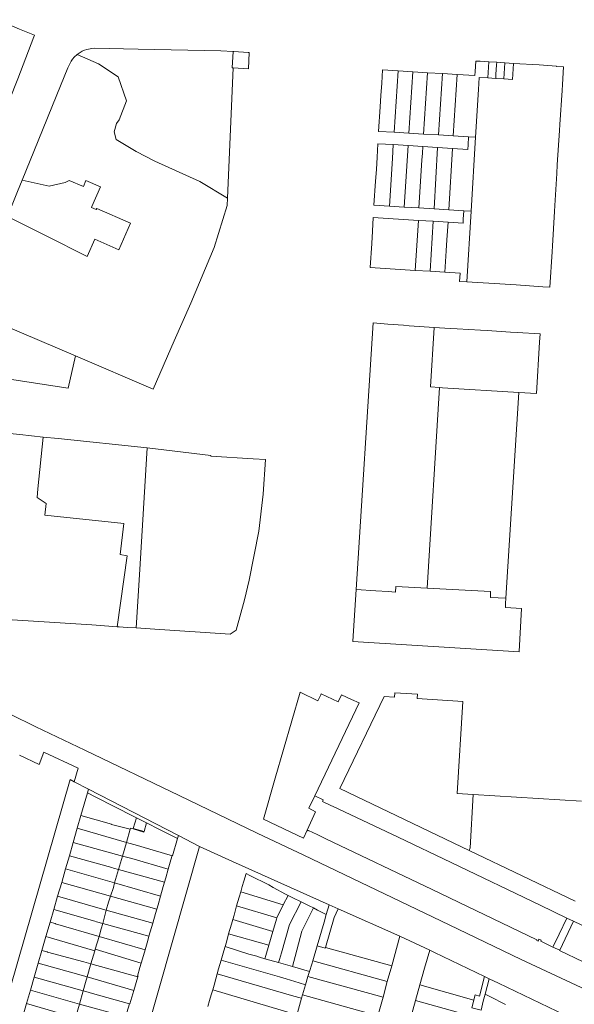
# Model space of a CAD drawing. Header units: metres. Extents: x 135785 to 137489, y 452643 to 455118.
# Tile 29 of 48: x 136778 to 136984, y 453754 to 454119. Entities that reach past the tile are written whole.
import ezdxf

# ---------------------------------------------------------------- set-up
doc = ezdxf.new("R2010")
doc.units = ezdxf.units.M
doc.layers.add('B-RO-KG-GRENS_PERCEEL-G', color=211, linetype='Continuous', lineweight=9)

msp = doc.modelspace()

# ---------------------------------------------------------------- linework, layer by layer
at = {"layer": 'B-RO-KG-GRENS_PERCEEL-G', "flags": 128}
for points in [[(136741.098, 454131.699), (136778.155, 454115.949), (136783.753, 454113.643), (136783.527, 454113.079)], [(136770.957, 454081.165), (136774.456, 454089.663), (136777.571, 454097.451), (136783.527, 454113.079)], [(136857.428, 454107.566), (136852.953, 454107.838), (136822.248, 454108.473), (136805.944, 454108.785), (136804.983, 454108.718), (136803.174, 454108.349), (136802.3, 454108.048), (136801.455, 454107.674), (136799.879, 454106.712), (136799.609, 454106.475)], [(136799.609, 454106.475), (136798.492, 454105.494), (136797.883, 454104.8), (136797.336, 454104.055), (136796.107, 454101.578), (136791.977, 454091.477), (136785.091, 454074.449), (136779.09, 454059.78)], [(136855.424, 454053.072), (136845.154, 454059.363), (136828.387, 454066.91), (136821.449, 454070.433), (136813.984, 454074.849), (136813.266, 454077.775), (136814.124, 454080.819), (136815.098, 454082.211), (136817.836, 454089.258), (136814.769, 454098.221), (136807.51, 454103.068), (136799.609, 454106.475)], [(136857.428, 454107.566), (136857.077, 454101.572), (136857.521, 454101.54)], [(136857.428, 454107.566), (136857.781, 454107.545)], [(136863.443, 454107.185), (136863.124, 454101.14), (136857.521, 454101.54)], [(136857.781, 454107.545), (136863.06, 454107.209)], [(136863.06, 454107.209), (136863.443, 454107.185)], [(136855.424, 454053.072), (136857.521, 454101.54)], [(136947.547, 454104.039), (136947.311, 454100.175)], [(136947.547, 454104.039), (136949.116, 454103.968)], [(136952.329, 454103.763), (136949.116, 454103.968)], [(136952.329, 454103.763), (136951.981, 454097.754)], [(136955.313, 454103.573), (136952.329, 454103.763)], [(136955.261, 454102.69), (136955.047, 454099.028)], [(136955.313, 454103.573), (136955.261, 454102.69)], [(136958.311, 454103.382), (136955.313, 454103.573)], [(136958.311, 454103.382), (136957.916, 454097.402)], [(136957.916, 454097.402), (136961.13, 454097.212), (136961.524, 454103.178)], [(136961.524, 454103.178), (136958.311, 454103.382)], [(136961.524, 454103.178), (136971.064, 454102.633)], [(136979.694, 454095.352), (136980.119, 454101.945), (136977.484, 454102.031), (136977.501, 454102.19), (136971.064, 454102.633)], [(136912.619, 454095.822), (136912.951, 454100.729)], [(136918.691, 454100.383), (136912.951, 454100.729)], [(136918.691, 454100.383), (136917.208, 454077.575)], [(136924.171, 454100.053), (136918.691, 454100.383)], [(136924.171, 454100.053), (136922.688, 454077.254)], [(136929.66, 454099.722), (136924.171, 454100.053)], [(136929.66, 454099.722), (136928.179, 454076.933)], [(136935.161, 454099.391), (136929.66, 454099.722)], [(136935.161, 454099.391), (136933.68, 454076.611)], [(136940.651, 454099.06), (136935.161, 454099.391)], [(136940.651, 454099.06), (136939.17, 454076.289)], [(136947.219, 454098.665), (136940.651, 454099.06)], [(136947.219, 454098.665), (136947.311, 454100.175)], [(136948.511, 454093.534), (136948.767, 454097.944), (136951.981, 454097.754)], [(136955.047, 454099.028), (136954.962, 454097.577)], [(136912.619, 454095.822), (136912.309, 454091.233)], [(136951.981, 454097.754), (136954.962, 454097.577)], [(136954.962, 454097.577), (136957.916, 454097.402)], [(136979.552, 454093.128), (136979.694, 454095.352)], [(136912.012, 454087.1), (136912.309, 454091.233)], [(136948.511, 454093.534), (136947.443, 454075.805)], [(136978.755, 454080.471), (136979.552, 454093.128)], [(136917.208, 454077.575), (136911.44, 454077.913), (136912.012, 454087.1)], [(136978.632, 454078.246), (136978.755, 454080.471)], [(136922.688, 454077.254), (136917.208, 454077.575)], [(136928.179, 454076.933), (136922.688, 454077.254)], [(136933.68, 454076.611), (136928.179, 454076.933)], [(136939.17, 454076.289), (136933.68, 454076.611)], [(136944.822, 454075.958), (136939.17, 454076.289)], [(136944.822, 454075.958), (136944.672, 454072.891)], [(136944.822, 454075.958), (136947.443, 454075.805)], [(136977.803, 454065.511), (136978.632, 454078.246)], [(136910.922, 454068.374), (136911.23, 454073.35)], [(136911.23, 454073.35), (136916.852, 454072.994)], [(136916.852, 454072.994), (136916.715, 454070.478), (136916.653, 454067.864), (136915.519, 454050.189)], [(136916.852, 454072.994), (136922.47, 454072.639)], [(136922.47, 454072.639), (136921.008, 454049.834)], [(136922.47, 454072.639), (136927.884, 454072.297)], [(136927.884, 454072.297), (136927.726, 454069.78), (136927.564, 454067.196), (136926.453, 454049.481)], [(136927.884, 454072.297), (136933.362, 454071.95)], [(136938.851, 454071.603), (136944.555, 454071.242), (136944.672, 454072.891)], [(136947.443, 454075.805), (136945.782, 454048.229)], [(136933.362, 454071.95), (136932.088, 454049.116)], [(136933.362, 454071.95), (136938.851, 454071.603)], [(136938.851, 454071.603), (136937.578, 454048.76)], [(136910.922, 454068.374), (136910.638, 454063.784)], [(136977.68, 454062.22), (136977.803, 454065.511)], [(136910.372, 454059.474), (136910.638, 454063.784)], [(136976.914, 454050.45), (136977.68, 454062.22)], [(136779.09, 454059.78), (136777.408, 454055.611), (136773.678, 454046.369)], [(136779.09, 454059.78), (136789.223, 454057.604), (136795.129, 454058.992), (136796.618, 454059.685), (136801.85, 454057.433)], [(136819.351, 454043.891), (136806.871, 454049.271), (136806.647, 454048.852), (136804.841, 454049.611), (136805.031, 454050.001), (136808.215, 454057.349), (136802.829, 454059.629), (136801.85, 454057.433)], [(136915.519, 454050.189), (136909.665, 454050.568), (136910.372, 454059.474)], [(136798.986, 453994.553), (136827.714, 453982.137), (136835.608, 454000.158), (136841.815, 454014.076), (136850.407, 454034.759), (136855.308, 454050.382), (136855.424, 454053.072)], [(136976.786, 454048.169), (136976.914, 454050.45)], [(136921.008, 454049.834), (136915.519, 454050.189)], [(136926.453, 454049.481), (136921.008, 454049.834)], [(136932.088, 454049.116), (136926.453, 454049.481)], [(136937.578, 454048.76), (136932.088, 454049.116)], [(136943.137, 454048.4), (136937.578, 454048.76)], [(136943.137, 454048.4), (136942.88, 454045.369)], [(136943.137, 454048.4), (136945.782, 454048.229)], [(136945.782, 454048.229), (136944.205, 454022.051)], [(136976.013, 454035.446), (136976.786, 454048.169)], [(136819.351, 454043.891), (136815.027, 454033.94), (136806.128, 454037.898), (136803.32, 454031.431), (136788.034, 454039.159), (136773.678, 454046.369)], [(136909.486, 454045.919), (136909.187, 454040.919)], [(136909.486, 454045.919), (136926.259, 454044.872)], [(136926.259, 454044.872), (136925.065, 454026.303)], [(136926.259, 454044.872), (136931.758, 454044.529)], [(136931.758, 454044.529), (136930.565, 454025.96)], [(136931.758, 454044.529), (136937.247, 454044.186)], [(136936.83, 454037.681), (136937.247, 454044.186)], [(136937.247, 454044.186), (136942.799, 454043.839), (136942.88, 454045.369)], [(136909.187, 454040.919), (136908.912, 454036.321)], [(136908.912, 454036.321), (136908.375, 454027.344)], [(136936.564, 454033.533), (136936.83, 454037.681)], [(136936.564, 454033.533), (136936.056, 454025.618)], [(136975.901, 454033.244), (136975.023, 454020.102), (136972.427, 454020.246)], [(136975.901, 454033.244), (136976.013, 454035.446)], [(136925.065, 454026.303), (136908.375, 454027.344)], [(136930.565, 454025.96), (136925.065, 454026.303)], [(136936.056, 454025.618), (136930.565, 454025.96)], [(136941.718, 454025.265), (136936.056, 454025.618)], [(136941.718, 454025.265), (136941.535, 454022.215)], [(136941.535, 454022.215), (136944.205, 454022.051)], [(136944.205, 454022.051), (136962.481, 454020.931)], [(136962.481, 454020.931), (136972.427, 454020.246)], [(136798.986, 453994.553), (136796.158, 453982.497), (136753.435, 453989.138), (136754.338, 453993.033), (136756.594, 454002.533), (136758.459, 454008.521), (136759.54, 454011.212)], [(136759.54, 454011.212), (136798.986, 453994.553)], [(136903.136, 453907.767), (136909.389, 454006.798), (136914.911, 454006.38)], [(136914.911, 454006.38), (136920.683, 454005.943)], [(136920.683, 454005.943), (136922.786, 454005.71)], [(136922.786, 454005.71), (136932.148, 454005.11)], [(136932.148, 454005.11), (136930.78, 453983.01)], [(136932.148, 454005.11), (136938.088, 454004.729)], [(136938.088, 454004.729), (136940.606, 454004.566)], [(136940.606, 454004.566), (136949.237, 454004.044)], [(136949.237, 454004.044), (136951.753, 454003.907)], [(136951.753, 454003.907), (136960.372, 454003.381)], [(136960.372, 454003.381), (136962.923, 454003.256)], [(136962.923, 454003.256), (136971.391, 454002.681), (136971.169, 453999.611), (136970.104, 453980.598), (136963.572, 453980.991)], [(136929.49, 453908.274), (136934.106, 453982.775)], [(136930.78, 453983.01), (136934.106, 453982.775)], [(136963.572, 453980.991), (136935.231, 453982.695), (136934.106, 453982.775)], [(136963.572, 453980.991), (136958.726, 453904.526)], [(136747.78, 453939.029), (136750.849, 453968.179), (136755.115, 453967.751), (136778.261, 453965.343)], [(136778.261, 453965.343), (136786.99, 453964.407)], [(136786.99, 453964.407), (136784.903, 453945.156)], [(136786.99, 453964.407), (136792.543, 453963.811)], [(136792.543, 453963.811), (136825.58, 453960.405)], [(136825.58, 453960.405), (136822.726, 453913.26), (136821.478, 453893.488)], [(136849.233, 453957.31), (136849.205, 453957.573), (136825.58, 453960.405)], [(136864.877, 453956.314), (136869.476, 453956.021), (136868.599, 453943.132), (136866.99, 453929.443), (136863.473, 453911.203), (136861.665, 453903.926), (136858.603, 453892.686), (136856.42, 453891.2), (136828.395, 453892.981), (136821.478, 453893.488)], [(136864.877, 453956.314), (136849.233, 453957.31)], [(136814.465, 453893.948), (136818.078, 453920.328), (136815.486, 453920.739), (136816.869, 453932.269), (136787.506, 453935.386), (136788.108, 453939.662), (136784.679, 453941.955), (136784.903, 453945.156)], [(136747.57, 453936.21), (136743.519, 453898.316), (136761.51, 453897.34), (136805.04, 453894.59), (136814.465, 453893.948)], [(136901.921, 453888.532), (136903.136, 453907.767)], [(136903.136, 453907.767), (136910.475, 453907.288)], [(136915.026, 453906.991), (136917.78, 453906.811), (136917.918, 453908.91)], [(136929.49, 453908.274), (136917.918, 453908.91)], [(136958.726, 453904.526), (136952.95, 453904.822), (136953.05, 453906.978), (136929.49, 453908.274)], [(136910.475, 453907.288), (136915.026, 453906.991)], [(136958.622, 453902.537), (136958.726, 453904.526)], [(136963.689, 453884.694), (136964.566, 453900.652), (136958.549, 453901.14), (136958.622, 453902.537)], [(136815.098, 453893.905), (136814.465, 453893.948)], [(136815.098, 453893.905), (136818.102, 453893.686)], [(136821.478, 453893.488), (136818.102, 453893.686)], [(136901.921, 453888.532), (136901.916, 453888.458)], [(136963.685, 453884.626), (136901.916, 453888.458)], [(136963.689, 453884.694), (136963.685, 453884.626)], [(136884.892, 453818.328), (136883.529, 453815.427), (136868.737, 453822.504), (136873.079, 453837.683), (136882.29, 453869.673), (136888.957, 453866.467), (136890.046, 453868.699)], [(136897.737, 453868.62), (136901.448, 453866.878), (136904.19, 453865.643), (136887.766, 453831.159)], [(136890.046, 453868.699), (136890.201, 453869.017)], [(136890.201, 453869.017), (136896.489, 453866.069), (136897.609, 453868.358)], [(136946.633, 453831.667), (136940.645, 453832.046), (136942.747, 453866.187), (136925.767, 453867.288), (136925.871, 453868.867), (136917.441, 453869.409), (136917.335, 453867.778), (136913.482, 453868.021), (136897.076, 453833.86), (136942.212, 453812.212), (136945.035, 453810.858)], [(136897.609, 453868.358), (136897.737, 453868.62)], [(136837.472, 453831.251), (136802.454, 453848.052), (136784.239, 453856.725), (136774.632, 453861.437)], [(136778.192, 453846.235), (136785.512, 453842.734), (136787.17, 453847.378), (136799.917, 453841.38), (136798.469, 453836.378)], [(136798.469, 453836.378), (136796.989, 453837.144), (136763.238, 453720.077), (136700.088, 453499.932), (136678.757, 453425.116)], [(136803.766, 453833.638), (136798.469, 453836.378)], [(136803.358, 453832.211), (136800.956, 453823.84)], [(136803.766, 453833.638), (136803.358, 453832.211)], [(136806.526, 453830.585), (136803.358, 453832.211)], [(136837.161, 453816.362), (136803.766, 453833.638)], [(136837.472, 453831.251), (136866.443, 453817.31)], [(136887.766, 453831.159), (136885.557, 453826.512), (136888.088, 453825.131), (136884.892, 453818.328)], [(136887.766, 453831.159), (136890.877, 453829.592), (136890.78, 453829.293), (136890.673, 453829.071)], [(136946.633, 453831.667), (136945.467, 453811.759), (136945.035, 453810.858)], [(136986.84, 453829.12), (136946.633, 453831.667)], [(136806.526, 453830.585), (136820.61, 453823.429)], [(136890.673, 453829.071), (136893.988, 453827.478)], [(136893.988, 453827.478), (136894.297, 453827.33)], [(136894.297, 453827.33), (136918.69, 453815.759), (136938.378, 453806.327), (136971.486, 453790.465)], [(136800.956, 453823.84), (136799.599, 453819.111)], [(136800.956, 453823.84), (136812.325, 453820.571), (136812.289, 453820.451)], [(136819.236, 453818.71), (136812.289, 453820.451)], [(136820.403, 453819.054), (136821.573, 453823.004)], [(136820.61, 453823.429), (136821.573, 453823.004)], [(136821.573, 453823.004), (136825.267, 453821.135)], [(136824.382, 453817.885), (136825.267, 453821.135)], [(136825.267, 453821.135), (136830.125, 453818.642)], [(136799.599, 453819.111), (136798.091, 453813.854)], [(136799.599, 453819.111), (136817.822, 453813.853)], [(136819.236, 453818.71), (136817.822, 453813.853)], [(136819.356, 453819.122), (136819.236, 453818.71)], [(136819.356, 453819.122), (136820.338, 453818.834)], [(136820.338, 453818.834), (136820.403, 453819.054)], [(136820.338, 453818.834), (136824.318, 453817.665)], [(136820.403, 453819.054), (136824.382, 453817.885)], [(136824.318, 453817.665), (136824.382, 453817.885)], [(136830.125, 453818.642), (136836.836, 453815.258)], [(136836.836, 453815.258), (136837.161, 453816.362)], [(136844.928, 453812.344), (136837.161, 453816.362)], [(136999.642, 453753.885), (136964.391, 453770.354), (136937.662, 453783.163), (136883.756, 453809.033), (136866.443, 453817.31)], [(136884.892, 453818.328), (136885.358, 453818.084), (136885.489, 453818.299)], [(136888.659, 453816.744), (136885.489, 453818.299)], [(136976.168, 453774.975), (136971.684, 453777.157), (136971.823, 453777.472), (136970.989, 453777.837), (136970.648, 453777.14), (136970.15, 453777.377), (136970.269, 453777.612), (136931.315, 453796.325), (136891.866, 453815.171), (136888.659, 453816.744)], [(136798.091, 453813.854), (136796.653, 453808.842)], [(136816.344, 453808.776), (136798.091, 453813.854)], [(136817.822, 453813.853), (136816.344, 453808.776)], [(136817.822, 453813.853), (136818.799, 453813.571)], [(136818.799, 453813.571), (136821.137, 453812.957)], [(136834.034, 453809.125), (136821.137, 453812.957)], [(136836.836, 453815.258), (136835.005, 453808.847), (136834.783, 453808.91)], [(136768.231, 453542.223), (136798.816, 453649.686), (136815.004, 453707.129), (136844.928, 453812.344)], [(136834.034, 453809.125), (136834.783, 453808.91)], [(136834.356, 453807.403), (136834.783, 453808.91)], [(136893.138, 453790.672), (136857.218, 453806.728), (136844.928, 453812.344)], [(136945.035, 453810.858), (136984.439, 453791.958)], [(136796.653, 453808.842), (136795.256, 453803.972)], [(136796.653, 453808.842), (136812.465, 453804.457)], [(136816.344, 453808.776), (136814.889, 453803.744)], [(136817.328, 453808.502), (136816.344, 453808.776)], [(136817.328, 453808.502), (136819.805, 453807.894)], [(136819.805, 453807.894), (136833.379, 453803.955)], [(136833.379, 453803.955), (136834.356, 453807.403)], [(136795.256, 453803.972), (136793.823, 453798.99)], [(136795.256, 453803.972), (136813.464, 453798.765)], [(136812.465, 453804.457), (136813.02, 453804.255)], [(136813.02, 453804.255), (136814.889, 453803.744)], [(136814.889, 453803.744), (136813.464, 453798.765)], [(136814.889, 453803.744), (136831.998, 453799.072)], [(136832.466, 453800.733), (136833.379, 453803.955)], [(136861.409, 453799.397), (136862.243, 453802.253), (136863.646, 453801.566)], [(136863.646, 453801.566), (136870.759, 453798.081), (136872.342, 453797.121), (136876.938, 453794.616)], [(136793.823, 453798.99), (136792.319, 453793.811)], [(136793.823, 453798.99), (136811.936, 453793.876)], [(136811.936, 453793.876), (136812.997, 453797.132), (136813.464, 453798.765)], [(136813.464, 453798.765), (136830.526, 453793.886)], [(136831.531, 453797.411), (136831.998, 453799.072)], [(136831.998, 453799.072), (136832.466, 453800.733)], [(136861.409, 453799.397), (136860.853, 453797.461)], [(136830.526, 453793.886), (136831.531, 453797.411)], [(136859.702, 453793.494), (136860.277, 453795.477)], [(136860.277, 453795.477), (136860.853, 453797.461)], [(136876.052, 453790.592), (136860.277, 453795.477)], [(136876.938, 453794.616), (136877.853, 453794.159)], [(136792.319, 453793.811), (136790.901, 453788.927)], [(136808.144, 453789.312), (136792.319, 453793.811)], [(136810.376, 453788.632), (136811.223, 453791.687), (136811.936, 453793.876)], [(136811.936, 453793.876), (136829.122, 453789.024)], [(136829.122, 453789.024), (136829.608, 453790.663)], [(136829.608, 453790.663), (136830.526, 453793.886)], [(136859.702, 453793.494), (136858.762, 453790.216)], [(136876.052, 453790.592), (136873.659, 453785.851)], [(136875.37, 453772.851), (136878.336, 453783.379), (136882.695, 453791.755)], [(136877.853, 453794.159), (136876.052, 453790.592)], [(136877.853, 453794.159), (136879.585, 453793.294)], [(136879.585, 453793.294), (136882.695, 453791.755)], [(136882.695, 453791.755), (136885.732, 453790.251)], [(136892.057, 453787.037), (136893.138, 453790.672)], [(136896.488, 453789.174), (136893.138, 453790.672)], [(136790.901, 453788.927), (136789.528, 453784.199)], [(136790.901, 453788.927), (136806.057, 453784.577)], [(136808.144, 453789.312), (136810.376, 453788.632)], [(136810.376, 453788.632), (136809.047, 453783.728)], [(136810.376, 453788.632), (136827.608, 453783.829)], [(136827.608, 453783.829), (136828.636, 453787.386)], [(136828.636, 453787.386), (136829.122, 453789.024)], [(136858.762, 453790.216), (136857.789, 453786.819)], [(136873.659, 453785.851), (136858.762, 453790.216)], [(136880.517, 453771.442), (136882.985, 453780.83), (136887.271, 453789.482)], [(136885.732, 453790.251), (136887.271, 453789.482)], [(136887.271, 453789.482), (136888.81, 453788.714)], [(136888.81, 453788.714), (136892.057, 453787.037)], [(136891.206, 453784.173), (136892.057, 453787.037)], [(136894.966, 453785.921), (136896.488, 453789.174)], [(136919.335, 453778.963), (136896.488, 453789.174)], [(136971.486, 453790.465), (136981.345, 453785.742)], [(136789.528, 453784.199), (136787.974, 453778.847)], [(136791.382, 453783.663), (136789.528, 453784.199)], [(136791.382, 453783.663), (136791.559, 453783.589)], [(136807.672, 453778.929), (136791.559, 453783.589)], [(136806.057, 453784.577), (136806.676, 453784.379)], [(136806.676, 453784.379), (136809.047, 453783.728)], [(136807.672, 453778.929), (136808.519, 453781.78), (136809.047, 453783.728)], [(136809.047, 453783.728), (136826.226, 453779.015)], [(136826.694, 453780.664), (136827.608, 453783.829)], [(136856.819, 453783.527), (136855.785, 453779.841)], [(136856.819, 453783.527), (136857.304, 453785.173)], [(136857.304, 453785.173), (136857.789, 453786.819)], [(136857.304, 453785.173), (136872.18, 453780.764)], [(136873.659, 453785.851), (136873.516, 453785.36), (136872.18, 453780.764)], [(136891.206, 453784.173), (136888.661, 453775.381)], [(136891.725, 453774.799), (136894.966, 453785.921)], [(136978.459, 453779.708), (136981.345, 453785.742)], [(136983.794, 453784.569), (136978.717, 453773.761)], [(136983.794, 453784.569), (136981.345, 453785.742)], [(136987.431, 453769.497), (136992.623, 453780.339), (136983.794, 453784.569)], [(136826.226, 453779.015), (136826.694, 453780.664)], [(136855.785, 453779.841), (136854.942, 453776.837)], [(136870.681, 453775.609), (136855.785, 453779.841)], [(136872.18, 453780.764), (136870.681, 453775.609)], [(136976.372, 453775.436), (136978.459, 453779.708)], [(136787.974, 453778.847), (136786.48, 453773.703)], [(136787.974, 453778.847), (136806.084, 453773.531)], [(136807.672, 453778.929), (136806.28, 453774.207)], [(136824.772, 453773.984), (136807.672, 453778.929)], [(136824.772, 453773.984), (136825.758, 453777.367)], [(136825.758, 453777.367), (136826.226, 453779.015)], [(136854.449, 453775.175), (136854.942, 453776.837)], [(136919.335, 453778.963), (136916.316, 453767.988)], [(136930.521, 453773.759), (136919.335, 453778.963)], [(136786.48, 453773.703), (136785.092, 453768.922)], [(136788.373, 453773.185), (136786.48, 453773.703)], [(136788.373, 453773.185), (136788.585, 453773.12)], [(136801.999, 453769.45), (136788.585, 453773.12)], [(136806.084, 453773.531), (136804.686, 453768.707)], [(136806.28, 453774.207), (136806.084, 453773.531)], [(136806.28, 453774.207), (136823.336, 453769.012)], [(136823.796, 453770.633), (136824.772, 453773.984)], [(136853.957, 453773.514), (136852.975, 453770.06)], [(136853.957, 453773.514), (136854.449, 453775.175)], [(136863.326, 453772.354), (136854.449, 453775.175)], [(136863.326, 453772.354), (136866.29, 453771.532)], [(136870.681, 453775.609), (136869.566, 453771.774)], [(136874.648, 453770.302), (136875.37, 453772.851)], [(136887.001, 453769.799), (136888.661, 453775.381)], [(136888.661, 453775.381), (136891.639, 453774.504)], [(136891.639, 453774.504), (136891.725, 453774.799)], [(136916.316, 453767.988), (136891.725, 453774.799)], [(136928.545, 453767.073), (136930.521, 453773.759)], [(136932.185, 453772.985), (136930.521, 453773.759)], [(136932.185, 453772.985), (136950.821, 453763.968)], [(136976.372, 453775.436), (136976.168, 453774.975)], [(136978.717, 453773.761), (136976.168, 453774.975)], [(136978.717, 453773.761), (136978.668, 453773.656), (136987.41, 453769.453), (136987.431, 453769.497)], [(136785.092, 453768.922), (136783.605, 453763.803)], [(136803.27, 453763.899), (136785.092, 453768.922)], [(136801.999, 453769.45), (136804.686, 453768.707)], [(136804.686, 453768.707), (136803.27, 453763.899)], [(136804.686, 453768.707), (136822.122, 453763.926)], [(136822.876, 453767.392), (136823.336, 453769.012)], [(136823.336, 453769.012), (136823.796, 453770.633)], [(136852.975, 453770.06), (136852.062, 453766.846)], [(136874.701, 453763.891), (136852.975, 453770.06)], [(136866.29, 453771.532), (136867.257, 453771.224)], [(136867.257, 453771.224), (136869.268, 453770.647)], [(136869.566, 453771.774), (136869.268, 453770.647)], [(136869.268, 453770.647), (136874.336, 453769.194)], [(136874.648, 453770.302), (136874.336, 453769.194)], [(136874.336, 453769.194), (136879.531, 453767.704)], [(136880.517, 453771.442), (136879.531, 453767.704)], [(136886.651, 453768.621), (136887.001, 453769.799)], [(136914.703, 453762.126), (136887.001, 453769.799)], [(136822.876, 453767.392), (136821.987, 453764.176), (136822.183, 453764.134), (136822.122, 453763.926)], [(136851.004, 453763.141), (136851.533, 453764.993)], [(136851.533, 453764.993), (136852.062, 453766.846)], [(136879.109, 453757), (136851.533, 453764.993)], [(136885.813, 453765.921), (136879.531, 453767.704)], [(136885.213, 453763.985), (136885.813, 453765.921)], [(136885.813, 453765.921), (136886.651, 453768.621)], [(136916.316, 453767.988), (136914.703, 453762.126)], [(136928.545, 453767.073), (136926.815, 453760.914)], [(136783.605, 453763.803), (136782.199, 453758.96)], [(136783.605, 453763.803), (136801.795, 453758.715)], [(136801.795, 453758.715), (136802.644, 453761.772), (136803.27, 453763.899)], [(136820.65, 453758.882), (136803.27, 453763.899)], [(136820.65, 453758.882), (136822.122, 453763.926)], [(136851.004, 453763.141), (136850.407, 453760.846)], [(136874.701, 453763.891), (136877.131, 453763.171)], [(136877.131, 453763.171), (136881.929, 453761.66)], [(136881.929, 453761.66), (136884.272, 453760.953)], [(136884.272, 453760.953), (136885.213, 453763.985)], [(136913.108, 453756.326), (136885.213, 453763.985)], [(136914.703, 453762.126), (136913.108, 453756.326)], [(136950.821, 453763.968), (136948.892, 453756.755), (136947.338, 453757.166)], [(136950.821, 453763.968), (136952.563, 453763.129)], [(136952.563, 453763.129), (136951.041, 453757.44)], [(136952.563, 453763.129), (136955.987, 453761.525)], [(136996.158, 453742.227), (136955.987, 453761.525)], [(136782.199, 453758.96), (136780.759, 453753.97)], [(136782.199, 453758.96), (136800.423, 453753.776)], [(136801.795, 453758.715), (136800.423, 453753.776)], [(136801.795, 453758.715), (136802.82, 453758.428)], [(136802.82, 453758.428), (136805.203, 453757.73)], [(136805.203, 453757.73), (136818.972, 453753.879)], [(136820.65, 453758.882), (136819.172, 453753.819), (136818.972, 453753.879)], [(136849.345, 453757.278), (136849.876, 453759.062)], [(136849.876, 453759.062), (136850.407, 453760.846)], [(136849.876, 453759.062), (136881.128, 453749.85)], [(136883.203, 453757.168), (136884.272, 453760.953)], [(136926.811, 453760.898), (136925.176, 453755.074)], [(136926.815, 453760.914), (136926.811, 453760.898)], [(136926.815, 453760.914), (136946.834, 453755.292)], [(136848.039, 453752.83), (136848.687, 453755.062)], [(136849.345, 453757.278), (136848.687, 453755.062)], [(136879.109, 453757), (136881.819, 453756.24)], [(136881.324, 453750.512), (136882.856, 453755.939)], [(136882.856, 453755.939), (136881.819, 453756.24)], [(136882.856, 453755.939), (136883.203, 453757.168)], [(136911.225, 453749.458), (136883.203, 453757.168)], [(136911.225, 453749.458), (136913.108, 453756.326)], [(136925.176, 453755.074), (136923.54, 453749.249)], [(136948.646, 453748.56), (136925.176, 453755.074)], [(136946.834, 453755.292), (136946.053, 453752.393), (136949.49, 453751.463)], [(136946.846, 453755.338), (136946.834, 453755.292)], [(136947.338, 453757.166), (136946.846, 453755.338)], [(136949.49, 453751.463), (136950.339, 453754.814)], [(136951.041, 453757.44), (136950.339, 453754.814)], [(136951.041, 453757.44), (136954.69, 453755.626)], [(136956.579, 453754.63), (136954.69, 453755.626)], [(136958.599, 453753.625), (136956.579, 453754.63)], [(136780.759, 453753.97), (136779.256, 453748.765)], [(136798.994, 453748.702), (136780.759, 453753.97)], [(136798.994, 453748.702), (136800.423, 453753.776)], [(136800.423, 453753.776), (136817.602, 453748.996)], [(136818.06, 453750.65), (136818.972, 453753.879)]]:
    msp.add_lwpolyline(points, dxfattribs=at)

doc.saveas('drawing.dxf')
